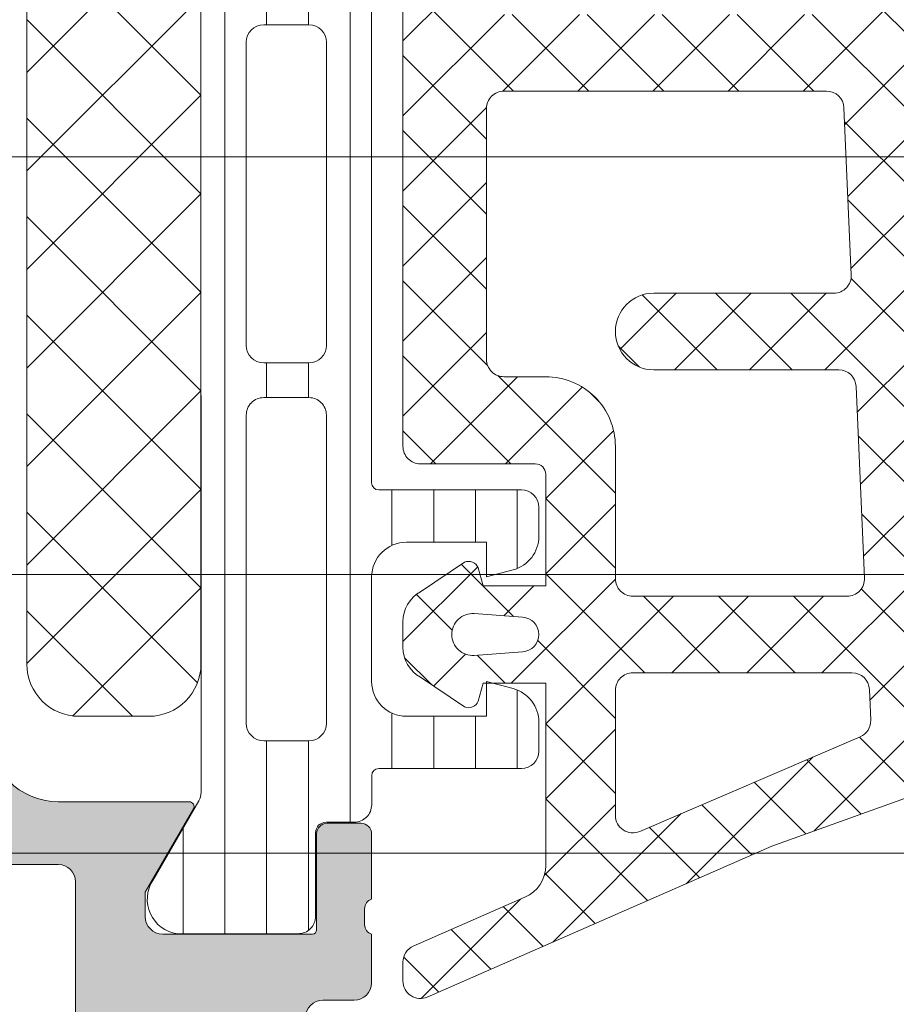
# Model space of a CAD drawing. Header units: millimetres. Extents: x 213386 to 506888, y 183055 to 450952.
# Tile 4 of 256: x 374445 to 374470, y 284315 to 284343. Entities that reach past the tile are written whole.
import ezdxf

# ---------------------------------------------------------------- set-up
doc = ezdxf.new("R2010")
doc.units = ezdxf.units.MM
doc.layers.add('FASÁDA DETAILNÍ', color=255, linetype='Continuous', lineweight=0)

msp = doc.modelspace()

# ---------------------------------------------------------------- hatches: boundary and pattern name
at = {"layer": 'FASÁDA DETAILNÍ'}
h = msp.add_hatch(dxfattribs=at)
h.set_pattern_fill('LINIE', color=256, scale=1.2, angle=90, style=0)
h.set_pattern_definition([(90, (393572.4160162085, 283047.5297934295), (-1.2, 7.347638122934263e-17), [])])
edge = h.paths.add_edge_path()
edge.add_arc((374453.3237436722, 284319.7464295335), 0.2999999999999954, 90.00207529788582, 180.0020752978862, ccw=False)
edge.add_line((374453.323732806, 284320.0464295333), (374454.1340641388, 284320.0464581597))
edge.add_arc((374454.1340487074, 284320.5464554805), 0.4999973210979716, 270.0017683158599, 360.0023822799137)
edge.add_line((374454.6340460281, 284320.5464762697), (374454.6353665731, 284321.3875485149))
edge.add_arc((374454.8353665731, 284321.3875485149), 0.1999999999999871, 90.00000000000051, 180.0000000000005, ccw=False)
edge.add_line((374454.8353665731, 284321.5875485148), (374458.935366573, 284321.5875485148))
edge.add_arc((374458.935366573, 284322.0875485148), 0.5000000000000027, 269.9999999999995, 359.9999999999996)
edge.add_line((374459.435366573, 284322.0875485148), (374459.435366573, 284322.9182977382))
edge.add_arc((374458.435366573, 284322.9182977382), 0.9999999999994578, 360.0000000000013, 434.9999999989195)
edge.add_line((374458.6941856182, 284323.8842235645), (374457.935366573, 284324.0875485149))
edge.add_line((374457.935366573, 284324.0875485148), (374457.935366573, 284323.0875485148))
edge.add_line((374457.935366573, 284323.0875485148), (374455.6353665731, 284323.0875485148))
edge.add_arc((374455.6370758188, 284324.0916749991), 1.004127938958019, 180.2340877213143, 269.9024699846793, ccw=False)
edge.add_line((374454.6329562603, 284324.0875725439), (374454.6329562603, 284327.087450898))
edge.add_arc((374455.6370756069, 284327.0834225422), 1.004127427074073, 450.09751797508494, 539.7701403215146, ccw=False)
edge.add_line((374455.6353665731, 284328.0875485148), (374457.935366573, 284328.0875485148))
edge.add_line((374457.935366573, 284328.0875485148), (374457.935366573, 284327.0875485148))
edge.add_line((374457.935366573, 284327.0875485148), (374458.6941856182, 284327.2908734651))
edge.add_arc((374458.435366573, 284328.2567992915), 1.000000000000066, 285.0000000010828, 359.9999999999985)
edge.add_line((374459.435366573, 284328.2567992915), (374459.435366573, 284329.0875485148))
edge.add_arc((374458.935366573, 284329.0875485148), 0.4999999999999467, 360, 450)
edge.add_line((374458.935366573, 284329.5875485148), (374454.8353665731, 284329.5875485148))
edge.add_arc((374454.8370951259, 284329.7917216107), 0.2041804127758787, 181.1558689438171, 269.5149389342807, ccw=False)
edge.add_line((374454.6329562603, 284329.7876028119), (374454.6329333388, 284355.6289696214))
edge.add_arc((374454.1329360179, 284355.6289541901), 0.4999973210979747, 360.0017683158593, 450.0023822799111)
edge.add_line((374454.1329152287, 284356.1289515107), (374453.3225838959, 284356.1289228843))
edge.add_arc((374453.3225730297, 284356.428922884), 0.299999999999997, 180.0020752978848, 270.0020752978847, ccw=False)
edge.add_line((374453.0225730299, 284356.4289120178), (374453.0228180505, 284358.8289104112))
edge.add_arc((374452.5228220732, 284358.8288949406), 0.499995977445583, 360.0017728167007, 450.0023777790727)
edge.add_line((374452.5228013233, 284359.3288909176), (374449.0462598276, 284359.3287642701))
edge.add_arc((374449.1886063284, 284358.3389513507), 0.99999607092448, 458.1836833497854, 572.7290913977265)
edge.add_line((374448.3473732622, 284357.798285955), (374449.6659256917, 284355.5146768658))
edge.add_arc((374449.2329220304, 284355.2646612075), 0.5000000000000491, 360.00213520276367, 390.00207189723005, ccw=False)
edge.add_line((374449.73292203, 284355.2646798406), (374449.7340083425, 284320.9104110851))
edge.add_arc((374449.2340083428, 284320.9103934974), 0.5000000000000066, 330.0020786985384, 360.0020153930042, ccw=False)
edge.add_line((374449.6670301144, 284320.6604092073), (374448.3486431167, 284318.3767046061))
edge.add_arc((374449.1899153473, 284317.836100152), 0.9999960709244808, 507.2750591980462, 621.8204672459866)
edge.add_line((374449.0476405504, 284316.8462769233), (374452.5241820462, 284316.8464035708))
edge.add_arc((374452.5241665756, 284317.346399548), 0.4999959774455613, 270.0017728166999, 360.0023777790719)
edge.add_line((374453.0241625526, 284317.3464202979), (374453.0237436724, 284319.7464186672))
edge = h.paths.add_edge_path(flags=16)
edge.add_line((374452.8334680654, 284343.9375422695), (374451.5334739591, 284343.9375422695))
edge.add_arc((374451.5334703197, 284344.4375386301), 0.4999963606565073, 179.9995829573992, 270.0004170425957, ccw=False)
edge.add_line((374451.0334739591, 284344.4375422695), (374451.0334739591, 284353.287536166))
edge.add_arc((374451.5334703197, 284353.2875398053), 0.4999963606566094, 89.99958295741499, 180.0004170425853, ccw=False)
edge.add_line((374451.5334739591, 284353.787536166), (374452.8334680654, 284353.787536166))
edge.add_arc((374452.8334846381, 284353.2875361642), 0.5000000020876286, 360.0000002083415, 450.0018991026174, ccw=False)
edge.add_line((374453.3334846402, 284353.287536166), (374453.3334846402, 284344.4375422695))
edge.add_arc((374452.833484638, 284344.4375422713), 0.5000000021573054, 269.99810091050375, 359.99999978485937, ccw=False)
edge = h.paths.add_edge_path(flags=16)
edge.add_arc((374452.8334846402, 284333.7375361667), 0.4999999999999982, 269.9999999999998, 360.000000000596, ccw=False)
edge.add_line((374452.8334846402, 284333.2375361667), (374451.533473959, 284333.2375361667))
edge.add_arc((374451.533473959, 284333.7375361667), 0.4999999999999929, 179.9999999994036, 269.99999999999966, ccw=False)
edge.add_line((374451.033473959, 284333.7375361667), (374451.033473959, 284342.4375422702))
edge.add_arc((374451.533473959, 284342.4375422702), 0.5000000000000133, 450.0000000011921, 539.9999999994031, ccw=False)
edge.add_line((374451.533473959, 284342.9375422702), (374452.8334846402, 284342.9375422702))
edge.add_arc((374452.8334846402, 284342.4375422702), 0.5000000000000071, 360.00000000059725, 450.0000000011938, ccw=False)
edge.add_line((374453.3334846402, 284342.4375422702), (374453.3334846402, 284333.7375361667))
edge = h.paths.add_edge_path(flags=16)
edge.add_arc((374451.5334703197, 284331.7375398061), 0.4999963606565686, 89.99958295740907, 180.0004170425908, ccw=False)
edge.add_line((374451.533473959, 284332.2375361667), (374452.8334680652, 284332.2375361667))
edge.add_arc((374452.8334846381, 284331.7375361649), 0.5000000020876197, 360.00000020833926, 450.0018991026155, ccw=False)
edge.add_line((374453.3334846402, 284331.7375361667), (374453.3334846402, 284322.8875270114))
edge.add_arc((374452.833499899, 284322.8875270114), 0.4999847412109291, 269.99999999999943, 360.00000000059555, ccw=False)
edge.add_line((374452.833499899, 284322.3875422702), (374451.5334892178, 284322.3875422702))
edge.add_arc((374451.5334892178, 284322.887557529), 0.5000152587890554, 179.9999999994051, 270.0000000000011, ccw=False)
edge.add_line((374451.033473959, 284322.887557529), (374451.033473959, 284331.7375361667))
h = msp.add_hatch(dxfattribs=at)
h.set_pattern_fill('ANSI37', color=256, scale=0.48, angle=90, style=0)
h.set_pattern_definition([(135, (374459.6329331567, 284329.3363462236), (-1.077630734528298, -1.077630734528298), []), (225, (374459.6329331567, 284329.3363462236), (1.077630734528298, -1.077630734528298), [])])
edge = h.paths.add_edge_path(flags=16)
edge.add_line((374458.9686391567, 284325.9350692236), (374457.5757851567, 284326.0348132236))
edge.add_arc((374457.532927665, 284325.4363463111), 0.5999995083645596, 85.90391948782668, 180.0000083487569)
edge.add_arc((374457.532927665, 284325.4363461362), 0.5999995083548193, 179.9999916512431, 274.0960805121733)
edge.add_line((374457.5757851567, 284324.8378792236), (374458.9686391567, 284324.9376232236))
edge.add_arc((374458.9329246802, 284325.4363462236), 0.5000001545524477, 274.0960643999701, 445.9039356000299)
edge = h.paths.add_edge_path(flags=16)
edge.add_arc((374462.1329327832, 284323.8363495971), 0.4999996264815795, 89.9999571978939, 180.0000428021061)
edge.add_line((374461.6329331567, 284323.8363492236), (374461.6329331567, 284320.2426642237))
edge.add_arc((374462.1329334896, 284320.2426642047), 0.5000003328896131, 179.9999978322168, 293.2180266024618)
edge.add_line((374462.3300491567, 284319.7831582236), (374468.6611511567, 284322.4990362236))
edge.add_arc((374468.464035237, 284322.9585415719), 0.4999998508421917, 293.2180817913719, 362.5001106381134)
edge.add_line((374468.9635591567, 284322.9803522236), (374468.9252331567, 284323.8581592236))
edge.add_arc((374468.4257095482, 284323.8363497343), 0.4999994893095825, 2.499979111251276, 90.00004486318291)
edge.add_line((374468.4257091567, 284324.3363492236), (374462.1329331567, 284324.3363492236))
edge = h.paths.add_edge_path(flags=16)
edge.add_line((374467.5410951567, 284349.3902682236), (374458.6442421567, 284353.5389382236))
edge.add_arc((374458.4329330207, 284353.0857844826), 0.4999998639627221, 64.99999208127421, 180.0000296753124)
edge.add_line((374457.9329331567, 284353.0857842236), (374457.9329331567, 284343.7363492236))
edge.add_arc((374458.4329327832, 284343.7363488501), 0.4999996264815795, 179.9999571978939, 270.0000428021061)
edge.add_line((374458.4329331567, 284343.2363492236), (374467.5568561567, 284343.2363492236))
edge.add_arc((374467.5568559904, 284343.7363492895), 0.5000000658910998, 270.000019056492, 362.5000272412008)
edge.add_line((374468.0563801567, 284343.7581592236), (374467.8293101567, 284348.9589232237))
edge.add_arc((374467.3297847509, 284348.9371134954), 0.5000012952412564, 2.499997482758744, 64.99990801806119)
edge = h.paths.add_edge_path(flags=16)
edge.add_arc((374458.4329327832, 284340.5363495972), 0.4999996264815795, 89.9999571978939, 180.0000428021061)
edge.add_line((374457.9329331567, 284340.5363492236), (374457.9329331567, 284333.3363492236))
edge.add_arc((374458.4329327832, 284333.3363488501), 0.4999996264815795, 179.9999571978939, 270.0000428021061)
edge.add_line((374458.4329331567, 284332.8363492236), (374459.6329331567, 284332.8363492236))
edge.add_arc((374459.6329346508, 284330.8363507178), 1.99999850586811, -4.28037736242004e-05, 90.00004280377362, ccw=False)
edge.add_line((374461.6329331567, 284330.8363492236), (374461.6329331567, 284327.0363492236))
edge.add_arc((374462.1329327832, 284327.0363488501), 0.4999996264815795, 179.9999571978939, 270.0000428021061)
edge.add_line((374462.1329331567, 284326.5363492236), (374468.2859941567, 284326.5363492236))
edge.add_arc((374468.2859939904, 284327.0363492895), 0.5000000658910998, 270.000019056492, 362.5000272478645)
edge.add_line((374468.7855181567, 284327.0581592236), (374468.5453831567, 284332.5581592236))
edge.add_arc((374468.0458595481, 284332.5363497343), 0.4999994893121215, 2.499979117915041, 90.00004485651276)
edge.add_line((374468.0458591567, 284333.0363492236), (374462.7329331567, 284333.0363492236))
edge.add_arc((374462.7329331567, 284334.1363492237), 1.100000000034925, 90, 270, ccw=False)
edge.add_line((374462.7329331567, 284335.2363492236), (374467.9061441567, 284335.2363492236))
edge.add_arc((374467.9061439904, 284335.7363492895), 0.5000000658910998, 270.000019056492, 362.5000272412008)
edge.add_line((374468.4056681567, 284335.7581592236), (374468.1960951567, 284340.5581592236))
edge.add_arc((374467.6965715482, 284340.5363497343), 0.4999994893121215, 2.499979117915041, 90.00004485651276)
edge.add_line((374467.6965711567, 284341.0363492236), (374458.4329331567, 284341.0363492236))
edge = h.paths.add_edge_path()
edge.add_line((374459.8193901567, 284355.7494022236), (374468.6072561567, 284351.6515532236))
edge.add_ellipse((374467.3393986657, 284348.9326278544), major_axis=(-3.000002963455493, 0), ratio=1, start_angle=182.5000588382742, end_angle=244.999969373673, ccw=False)
edge.add_line((374470.3365461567, 284349.0634892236), (374470.3648801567, 284348.4145392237))
edge.add_ellipse((374470.8644037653, 284348.4363487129), major_axis=(-0.4999994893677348, 0), ratio=1, start_angle=2.499979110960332, end_angle=90.00004484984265)
edge.add_line((374470.8644041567, 284347.9363492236), (374471.8329331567, 284347.9363492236))
edge.add_ellipse((374471.8329332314, 284347.8363492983), major_axis=(-0.09999992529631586, 0), ratio=1, start_angle=179.9999572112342, end_angle=270.0000427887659, ccw=False)
edge.add_line((374471.9329331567, 284347.8363492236), (374471.9329331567, 284347.2363492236))
edge.add_ellipse((374471.8329332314, 284347.236349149), major_axis=(-0.09999992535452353, 0), ratio=1, start_angle=89.99995721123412, end_angle=180.0000427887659, ccw=False)
edge.add_line((374471.8329331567, 284347.1363492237), (374470.9298951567, 284347.1363492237))
edge.add_ellipse((374470.9298953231, 284346.6363491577), major_axis=(-0.5000000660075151, 0), ratio=1, start_angle=-89.99998093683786, end_angle=2.500027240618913)
edge.add_line((374470.4303711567, 284346.6145392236), (374470.8242091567, 284337.7142452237))
edge.add_ellipse((374471.3237204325, 284337.7363493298), major_axis=(-0.5000001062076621, 0), ratio=1, start_angle=2.533769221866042, end_angle=90.00008298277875)
edge.add_line((374471.3237211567, 284337.2363492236), (374471.9329331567, 284337.2363492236))
edge.add_ellipse((374471.9329332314, 284337.1363492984), major_axis=(-0.09999992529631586, 0), ratio=1, start_angle=179.9999572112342, end_angle=270.0000427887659, ccw=False)
edge.add_line((374472.0329331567, 284337.1363492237), (374472.0329331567, 284336.5363492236))
edge.add_ellipse((374471.9329332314, 284336.536349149), major_axis=(-0.09999992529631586, 0), ratio=1, start_angle=89.99995721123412, end_angle=180.0000427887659, ccw=False)
edge.add_line((374471.9329331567, 284336.4363492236), (374471.4033711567, 284336.4363492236))
edge.add_ellipse((374471.4033708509, 284335.9363487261), major_axis=(-0.5000004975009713, 0), ratio=1, start_angle=-90.00003503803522, end_angle=2.533697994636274)
edge.add_line((374470.9038591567, 284335.9142452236), (374471.4145151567, 284324.3740202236))
edge.add_ellipse((374471.9140397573, 284324.395829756), major_axis=(-0.50000048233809, 0), ratio=1, start_angle=2.499979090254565, end_angle=93.21705730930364)
edge.add_line((374471.9420991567, 284323.8966172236), (374477.0758421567, 284324.1851802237))
edge.add_ellipse((374476.9602867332, 284324.5955982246), major_axis=(-0.4263754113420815, 0), ratio=1, start_angle=105.7248544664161, end_angle=249.2410276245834)
edge.add_line((374477.1114101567, 284324.9942932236), (374476.8788071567, 284324.9930532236))
edge.add_line((374476.8788071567, 284324.9930532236), (374474.9962281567, 284324.6949152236))
edge.add_line((374474.9962281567, 284324.6949152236), (374472.1469431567, 284325.0953412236))
edge.add_ellipse((374472.1886937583, 284325.3924218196), major_axis=(-0.2999999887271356, 0), ratio=1, start_angle=-34.59774638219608, end_angle=82.00025596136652, ccw=False)
edge.add_ellipse((374474.4112648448, 284323.8593084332), major_axis=(-3.000047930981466, 0), ratio=1, start_angle=251.9915754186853, end_angle=325.40235871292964, ccw=False)
edge.add_line((374475.3387501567, 284326.7123872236), (374477.5936411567, 284326.0788112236))
edge.add_ellipse((374477.4327116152, 284325.3035987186), major_axis=(-0.791740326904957, 0), ratio=1, start_angle=186.7983462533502, end_angle=258.2723102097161, ccw=False)
edge.add_line((374478.2188851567, 284325.3973212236), (374478.2201061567, 284324.3391112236))
edge.add_ellipse((374477.0410199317, 284324.4682354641), major_axis=(-1.186135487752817, 0), ratio=1, start_angle=108.6555764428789, end_angle=173.7503218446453, ccw=False)
edge.add_line((374477.4204391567, 284323.3444212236), (374474.1790991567, 284322.2500882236))
edge.add_line((374474.1790991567, 284322.2500882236), (374466.1293041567, 284319.3603102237))
edge.add_line((374466.1293041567, 284319.3603102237), (374456.2314271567, 284315.0275012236))
edge.add_ellipse((374456.0331570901, 284315.4865102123), major_axis=(-0.5000002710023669, 0), ratio=1, start_angle=0.06657638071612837, end_angle=113.3620494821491, ccw=False)
edge.add_line((374455.5331571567, 284315.4859292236), (374455.5325221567, 284316.0326302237))
edge.add_ellipse((374456.0325222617, 284316.0332104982), major_axis=(-0.5000004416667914, 0), ratio=1, start_angle=-66.07917546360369, end_angle=0.06649452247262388, ccw=False)
edge.add_line((374455.8297851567, 284316.4902642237), (374459.0337881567, 284317.8920202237))
edge.add_ellipse((374458.632933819, 284318.8081613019), major_axis=(-0.9999993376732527, 0), ratio=1, start_angle=113.6316147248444, end_angle=180.000052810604)
edge.add_line((374459.6329331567, 284318.8081622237), (374459.6329331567, 284324.0361042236))
edge.add_line((374459.6329331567, 284324.0361042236), (374457.8334541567, 284324.0361132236))
edge.add_line((374457.8334541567, 284324.0361132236), (374457.6955121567, 284323.5213122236))
edge.add_ellipse((374457.4183581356, 284323.6360774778), major_axis=(-0.2999756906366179, 0), ratio=1, start_angle=67.49643330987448, end_angle=157.5062997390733, ccw=False)
edge.add_line((374457.3035451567, 284323.3589432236), (374456.0334181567, 284324.2081102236))
edge.add_ellipse((374456.5331389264, 284325.073974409), major_axis=(-0.9997207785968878, 0), ratio=1, start_angle=-0.007611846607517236, end_angle=60.009239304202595, ccw=False)
edge.add_line((374455.5334181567, 284325.0741072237), (374455.5334491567, 284325.7984682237))
edge.add_ellipse((374456.5331869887, 284325.7982601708), major_axis=(-0.9997378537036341, 0), ratio=1, start_angle=299.99132494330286, end_angle=359.9880763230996, ccw=False)
edge.add_line((374456.0334491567, 284326.6641342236), (374457.3035451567, 284327.5133012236))
edge.add_ellipse((374457.4183570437, 284327.2361537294), major_axis=(-0.2999875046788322, 0), ratio=1, start_angle=202.498603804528, end_angle=292.50240615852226, ccw=False)
edge.add_line((374457.6955121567, 284327.3509472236), (374457.8334841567, 284326.8361312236))
edge.add_line((374457.8334841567, 284326.8361312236), (374459.6329331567, 284326.8361232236))
edge.add_line((374459.6329331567, 284326.8361232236), (374459.6329331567, 284330.0363502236))
edge.add_ellipse((374459.3329333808, 284330.0363504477), major_axis=(-0.2999997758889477, 0), ratio=1, start_angle=179.9999572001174, end_angle=270.0000427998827)
edge.add_line((374459.3329331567, 284330.3363502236), (374456.0329371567, 284330.3363502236))
edge.add_ellipse((374456.0329367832, 284330.8363498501), major_axis=(-0.4999996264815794, 0), ratio=1, start_angle=-4.280210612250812e-05, end_angle=90.00004280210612, ccw=False)
edge.add_line((374455.5329371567, 284330.8363502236), (374455.5329371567, 284357.7339722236))
edge.add_line((374455.5329371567, 284357.7339722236), (374457.0833291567, 284358.6290902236))
edge.add_ellipse((374457.3333292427, 284358.1960776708), major_axis=(-0.4999999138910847, 0), ratio=1, start_angle=180.0000633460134, end_angle=300.0000170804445, ccw=False)
edge.add_line((374457.8333291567, 284358.1960782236), (374459.5307001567, 284358.1960782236))
edge.add_line((374459.5307001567, 284358.1960782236), (374459.5307001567, 284356.2025562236))
edge.add_ellipse((374460.0307004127, 284356.2025558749), major_axis=(-0.5000002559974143, 0), ratio=1, start_angle=-3.995391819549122e-05, end_angle=64.999871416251)
h = msp.add_hatch(dxfattribs=at)
h.set_pattern_fill('ANSI37', color=256, scale=0.48, angle=90, style=0)
h.set_pattern_definition([(135, (374459.6329333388, 284329.3363462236), (-1.077630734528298, -1.077630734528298), []), (225, (374459.6329333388, 284329.3363462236), (1.077630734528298, -1.077630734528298), [])])
edge = h.paths.add_edge_path(flags=16)
edge.add_line((374458.9686393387, 284325.9350692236), (374457.5757853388, 284326.0348132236))
edge.add_arc((374457.5329278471, 284325.4363463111), 0.5999995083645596, 85.90391948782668, 180.0000083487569)
edge.add_arc((374457.5329278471, 284325.4363461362), 0.5999995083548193, 179.9999916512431, 274.0960805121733)
edge.add_line((374457.5757853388, 284324.8378792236), (374458.9686393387, 284324.9376232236))
edge.add_arc((374458.9329248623, 284325.4363462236), 0.5000001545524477, 274.0960643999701, 445.9039356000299)
edge = h.paths.add_edge_path(flags=16)
edge.add_arc((374462.1329329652, 284323.8363495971), 0.4999996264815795, 89.9999571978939, 180.0000428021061)
edge.add_line((374461.6329333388, 284323.8363492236), (374461.6329333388, 284320.2426642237))
edge.add_arc((374462.1329336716, 284320.2426642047), 0.5000003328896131, 179.9999978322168, 293.2180266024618)
edge.add_line((374462.3300493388, 284319.7831582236), (374468.6611513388, 284322.4990362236))
edge.add_arc((374468.4640354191, 284322.9585415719), 0.4999998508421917, 293.2180817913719, 362.5001106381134)
edge.add_line((374468.9635593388, 284322.9803522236), (374468.9252333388, 284323.8581592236))
edge.add_arc((374468.4257097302, 284323.8363497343), 0.4999994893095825, 2.499979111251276, 90.00004486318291)
edge.add_line((374468.4257093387, 284324.3363492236), (374462.1329333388, 284324.3363492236))
edge = h.paths.add_edge_path(flags=16)
edge.add_line((374467.5410953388, 284349.3902682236), (374458.6442423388, 284353.5389382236))
edge.add_arc((374458.4329332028, 284353.0857844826), 0.4999998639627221, 64.99999208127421, 180.0000296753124)
edge.add_line((374457.9329333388, 284353.0857842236), (374457.9329333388, 284343.7363492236))
edge.add_arc((374458.4329329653, 284343.7363488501), 0.4999996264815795, 179.9999571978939, 270.0000428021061)
edge.add_line((374458.4329333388, 284343.2363492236), (374467.5568563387, 284343.2363492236))
edge.add_arc((374467.5568561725, 284343.7363492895), 0.5000000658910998, 270.000019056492, 362.5000272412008)
edge.add_line((374468.0563803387, 284343.7581592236), (374467.8293103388, 284348.9589232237))
edge.add_arc((374467.329784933, 284348.9371134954), 0.5000012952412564, 2.499997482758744, 64.99990801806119)
edge = h.paths.add_edge_path(flags=16)
edge.add_arc((374458.4329329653, 284340.5363495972), 0.4999996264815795, 89.9999571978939, 180.0000428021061)
edge.add_line((374457.9329333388, 284340.5363492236), (374457.9329333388, 284333.3363492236))
edge.add_arc((374458.4329329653, 284333.3363488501), 0.4999996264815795, 179.9999571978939, 270.0000428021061)
edge.add_line((374458.4329333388, 284332.8363492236), (374459.6329333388, 284332.8363492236))
edge.add_arc((374459.6329348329, 284330.8363507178), 1.99999850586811, -4.28037736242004e-05, 90.00004280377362, ccw=False)
edge.add_line((374461.6329333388, 284330.8363492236), (374461.6329333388, 284327.0363492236))
edge.add_arc((374462.1329329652, 284327.0363488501), 0.4999996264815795, 179.9999571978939, 270.0000428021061)
edge.add_line((374462.1329333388, 284326.5363492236), (374468.2859943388, 284326.5363492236))
edge.add_arc((374468.2859941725, 284327.0363492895), 0.5000000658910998, 270.000019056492, 362.5000272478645)
edge.add_line((374468.7855183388, 284327.0581592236), (374468.5453833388, 284332.5581592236))
edge.add_arc((374468.0458597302, 284332.5363497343), 0.4999994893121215, 2.499979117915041, 90.00004485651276)
edge.add_line((374468.0458593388, 284333.0363492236), (374462.7329333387, 284333.0363492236))
edge.add_arc((374462.7329333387, 284334.1363492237), 1.100000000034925, 90, 270, ccw=False)
edge.add_line((374462.7329333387, 284335.2363492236), (374467.9061443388, 284335.2363492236))
edge.add_arc((374467.9061441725, 284335.7363492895), 0.5000000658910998, 270.000019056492, 362.5000272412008)
edge.add_line((374468.4056683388, 284335.7581592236), (374468.1960953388, 284340.5581592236))
edge.add_arc((374467.6965717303, 284340.5363497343), 0.4999994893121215, 2.499979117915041, 90.00004485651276)
edge.add_line((374467.6965713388, 284341.0363492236), (374458.4329333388, 284341.0363492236))
edge = h.paths.add_edge_path()
edge.add_line((374459.8193903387, 284355.7494022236), (374468.6072563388, 284351.6515532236))
edge.add_ellipse((374467.3393988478, 284348.9326278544), major_axis=(-3.000002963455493, 0), ratio=1, start_angle=182.5000588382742, end_angle=244.999969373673, ccw=False)
edge.add_line((374470.3365463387, 284349.0634892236), (374470.3648803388, 284348.4145392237))
edge.add_ellipse((374470.8644039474, 284348.4363487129), major_axis=(-0.4999994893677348, 0), ratio=1, start_angle=2.499979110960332, end_angle=90.00004484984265)
edge.add_line((374470.8644043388, 284347.9363492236), (374471.8329333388, 284347.9363492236))
edge.add_ellipse((374471.8329334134, 284347.8363492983), major_axis=(-0.09999992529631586, 0), ratio=1, start_angle=179.9999572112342, end_angle=270.0000427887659, ccw=False)
edge.add_line((374471.9329333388, 284347.8363492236), (374471.9329333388, 284347.2363492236))
edge.add_ellipse((374471.8329334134, 284347.236349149), major_axis=(-0.09999992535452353, 0), ratio=1, start_angle=89.99995721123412, end_angle=180.0000427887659, ccw=False)
edge.add_line((374471.8329333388, 284347.1363492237), (374470.9298953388, 284347.1363492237))
edge.add_ellipse((374470.9298955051, 284346.6363491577), major_axis=(-0.5000000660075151, 0), ratio=1, start_angle=-89.99998093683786, end_angle=2.500027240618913)
edge.add_line((374470.4303713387, 284346.6145392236), (374470.8242093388, 284337.7142452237))
edge.add_ellipse((374471.3237206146, 284337.7363493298), major_axis=(-0.5000001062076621, 0), ratio=1, start_angle=2.533769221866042, end_angle=90.00008298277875)
edge.add_line((374471.3237213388, 284337.2363492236), (374471.9329333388, 284337.2363492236))
edge.add_ellipse((374471.9329334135, 284337.1363492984), major_axis=(-0.09999992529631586, 0), ratio=1, start_angle=179.9999572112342, end_angle=270.0000427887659, ccw=False)
edge.add_line((374472.0329333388, 284337.1363492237), (374472.0329333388, 284336.5363492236))
edge.add_ellipse((374471.9329334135, 284336.536349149), major_axis=(-0.09999992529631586, 0), ratio=1, start_angle=89.99995721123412, end_angle=180.0000427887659, ccw=False)
edge.add_line((374471.9329333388, 284336.4363492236), (374471.4033713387, 284336.4363492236))
edge.add_ellipse((374471.403371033, 284335.9363487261), major_axis=(-0.5000004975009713, 0), ratio=1, start_angle=-90.00003503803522, end_angle=2.533697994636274)
edge.add_line((374470.9038593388, 284335.9142452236), (374471.4145153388, 284324.3740202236))
edge.add_ellipse((374471.9140399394, 284324.395829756), major_axis=(-0.50000048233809, 0), ratio=1, start_angle=2.499979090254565, end_angle=93.21705730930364)
edge.add_line((374471.9420993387, 284323.8966172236), (374477.0758423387, 284324.1851802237))
edge.add_ellipse((374476.9602869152, 284324.5955982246), major_axis=(-0.4263754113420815, 0), ratio=1, start_angle=105.7248544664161, end_angle=249.2410276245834)
edge.add_line((374477.1114103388, 284324.9942932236), (374476.8788073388, 284324.9930532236))
edge.add_line((374476.8788073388, 284324.9930532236), (374474.9962283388, 284324.6949152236))
edge.add_line((374474.9962283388, 284324.6949152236), (374472.1469433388, 284325.0953412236))
edge.add_ellipse((374472.1886939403, 284325.3924218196), major_axis=(-0.2999999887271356, 0), ratio=1, start_angle=-34.59774638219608, end_angle=82.00025596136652, ccw=False)
edge.add_ellipse((374474.4112650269, 284323.8593084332), major_axis=(-3.000047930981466, 0), ratio=1, start_angle=251.9915754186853, end_angle=325.40235871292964, ccw=False)
edge.add_line((374475.3387503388, 284326.7123872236), (374477.5936413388, 284326.0788112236))
edge.add_ellipse((374477.4327117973, 284325.3035987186), major_axis=(-0.791740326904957, 0), ratio=1, start_angle=186.7983462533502, end_angle=258.2723102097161, ccw=False)
edge.add_line((374478.2188853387, 284325.3973212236), (374478.2201063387, 284324.3391112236))
edge.add_ellipse((374477.0410201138, 284324.4682354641), major_axis=(-1.186135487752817, 0), ratio=1, start_angle=108.6555764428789, end_angle=173.7503218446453, ccw=False)
edge.add_line((374477.4204393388, 284323.3444212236), (374474.1790993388, 284322.2500882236))
edge.add_line((374474.1790993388, 284322.2500882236), (374466.1293043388, 284319.3603102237))
edge.add_line((374466.1293043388, 284319.3603102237), (374456.2314273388, 284315.0275012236))
edge.add_ellipse((374456.0331572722, 284315.4865102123), major_axis=(-0.5000002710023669, 0), ratio=1, start_angle=0.06657638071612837, end_angle=113.3620494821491, ccw=False)
edge.add_line((374455.5331573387, 284315.4859292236), (374455.5325223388, 284316.0326302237))
edge.add_ellipse((374456.0325224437, 284316.0332104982), major_axis=(-0.5000004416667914, 0), ratio=1, start_angle=-66.07917546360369, end_angle=0.06649452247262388, ccw=False)
edge.add_line((374455.8297853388, 284316.4902642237), (374459.0337883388, 284317.8920202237))
edge.add_ellipse((374458.6329340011, 284318.8081613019), major_axis=(-0.9999993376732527, 0), ratio=1, start_angle=113.6316147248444, end_angle=180.000052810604)
edge.add_line((374459.6329333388, 284318.8081622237), (374459.6329333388, 284324.0361042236))
edge.add_line((374459.6329333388, 284324.0361042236), (374457.8334543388, 284324.0361132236))
edge.add_line((374457.8334543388, 284324.0361132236), (374457.6955123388, 284323.5213122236))
edge.add_ellipse((374457.4183583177, 284323.6360774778), major_axis=(-0.2999756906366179, 0), ratio=1, start_angle=67.49643330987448, end_angle=157.5062997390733, ccw=False)
edge.add_line((374457.3035453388, 284323.3589432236), (374456.0334183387, 284324.2081102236))
edge.add_ellipse((374456.5331391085, 284325.073974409), major_axis=(-0.9997207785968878, 0), ratio=1, start_angle=-0.007611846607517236, end_angle=60.009239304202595, ccw=False)
edge.add_line((374455.5334183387, 284325.0741072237), (374455.5334493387, 284325.7984682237))
edge.add_ellipse((374456.5331871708, 284325.7982601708), major_axis=(-0.9997378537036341, 0), ratio=1, start_angle=299.99132494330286, end_angle=359.9880763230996, ccw=False)
edge.add_line((374456.0334493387, 284326.6641342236), (374457.3035453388, 284327.5133012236))
edge.add_ellipse((374457.4183572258, 284327.2361537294), major_axis=(-0.2999875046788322, 0), ratio=1, start_angle=202.498603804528, end_angle=292.50240615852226, ccw=False)
edge.add_line((374457.6955123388, 284327.3509472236), (374457.8334843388, 284326.8361312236))
edge.add_line((374457.8334843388, 284326.8361312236), (374459.6329333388, 284326.8361232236))
edge.add_line((374459.6329333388, 284326.8361232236), (374459.6329333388, 284330.0363502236))
edge.add_ellipse((374459.3329335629, 284330.0363504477), major_axis=(-0.2999997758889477, 0), ratio=1, start_angle=179.9999572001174, end_angle=270.0000427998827)
edge.add_line((374459.3329333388, 284330.3363502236), (374456.0329373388, 284330.3363502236))
edge.add_ellipse((374456.0329369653, 284330.8363498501), major_axis=(-0.4999996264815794, 0), ratio=1, start_angle=-4.280210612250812e-05, end_angle=90.00004280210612, ccw=False)
edge.add_line((374455.5329373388, 284330.8363502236), (374455.5329373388, 284357.7339722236))
edge.add_line((374455.5329373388, 284357.7339722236), (374457.0833293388, 284358.6290902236))
edge.add_ellipse((374457.3333294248, 284358.1960776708), major_axis=(-0.4999999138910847, 0), ratio=1, start_angle=180.0000633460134, end_angle=300.0000170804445, ccw=False)
edge.add_line((374457.8333293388, 284358.1960782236), (374459.5307003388, 284358.1960782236))
edge.add_line((374459.5307003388, 284358.1960782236), (374459.5307003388, 284356.2025562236))
edge.add_ellipse((374460.0307005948, 284356.2025558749), major_axis=(-0.5000002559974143, 0), ratio=1, start_angle=-3.995391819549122e-05, end_angle=64.999871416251)
h = msp.add_hatch(dxfattribs=at)
h.set_pattern_fill('NETZ', color=256, scale=2, angle=-45.00000000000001, style=0)
h.set_pattern_definition([(315, (374449.7321985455, 284338.0874228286), (1.414213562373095, 1.414213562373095), []), (44.99999999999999, (374449.7321985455, 284338.0874228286), (-1.414213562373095, 1.414213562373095), [])])
h.paths.add_polyline_path([(374444.7321985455, 284324.5874228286, 0.4142135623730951), (374446.2321985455, 284323.0874228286), (374448.2321985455, 284323.0874228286, 0.4142135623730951), (374449.7321985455, 284324.5874228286), (374449.7321985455, 284351.5874228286, 0.4142135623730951), (374448.2321985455, 284353.0874228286), (374446.2321985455, 284353.0874228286, 0.4142135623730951), (374444.7321985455, 284351.5874228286)])
h = msp.add_hatch(color=256, dxfattribs=at)
edge = h.paths.add_edge_path()
edge.add_arc((374499.6328658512, 284304.8364137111), 0.5000674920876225, 270.007732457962, 359.992267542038)
edge.add_line((374500.1329333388, 284304.8363462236), (374500.1329333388, 284308.8363462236))
edge.add_arc((374499.6328658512, 284308.8362787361), 0.5000674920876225, 0.007732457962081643, 89.99226754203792)
edge.add_line((374499.6329333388, 284309.3363462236), (374498.3328845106, 284309.3363462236))
edge.add_arc((374498.3329214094, 284308.8363093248), 0.5000369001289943, 90.00422797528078, 179.9957720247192)
edge.add_line((374497.8328845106, 284308.8363462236), (374497.8328845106, 284308.3363462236))
edge.add_line((374497.8328845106, 284308.3363462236), (374498.8328845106, 284308.3363462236))
edge.add_line((374498.8328845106, 284308.3363462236), (374498.8328845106, 284306.8363462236))
edge.add_arc((374497.8329214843, 284306.8363092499), 0.9999630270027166, -90.00211851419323, 0.0021185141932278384, ccw=False)
edge.add_line((374497.8328845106, 284305.8363462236), (374493.8328845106, 284305.8363462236))
edge.add_arc((374493.8329613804, 284306.8364230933), 1.000076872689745, 180.0044039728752, 269.9955960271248, ccw=False)
edge.add_line((374492.8328845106, 284306.8363462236), (374492.8328845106, 284308.3363462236))
edge.add_line((374492.8328845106, 284308.3363462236), (374493.8328845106, 284308.3363462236))
edge.add_line((374493.8328845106, 284308.3363462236), (374493.8328845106, 284308.8363462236))
edge.add_arc((374493.3329419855, 284308.8364036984), 0.4999425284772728, 359.9934131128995, 450.0065868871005)
edge.add_line((374493.3328845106, 284309.3363462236), (374490.5328967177, 284309.3363462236))
edge.add_arc((374490.5328967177, 284308.8363462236), 0.5, 90, 180)
edge.add_line((374490.0328967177, 284308.8363462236), (374490.0328967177, 284308.6363462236))
edge.add_arc((374490.5328967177, 284308.6363462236), 0.5, 180, 270)
edge.add_line((374490.5328967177, 284308.1363462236), (374491.0328967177, 284308.1363462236))
edge.add_arc((374491.0328616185, 284307.6363111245), 0.5000351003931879, 0.0040217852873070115, 89.99597821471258, ccw=False)
edge.add_line((374491.5328967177, 284307.6363462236), (374491.5328967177, 284306.8363431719))
edge.add_arc((374491.0328801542, 284306.8363597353), 0.5000165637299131, 270.00189796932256, 359.99810203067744, ccw=False)
edge.add_line((374491.0328967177, 284306.3363431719), (374459.7329028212, 284306.3363431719))
edge.add_line((374459.7329028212, 284306.3363431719), (374453.6944452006, 284306.7687398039))
edge.add_arc((374453.7329012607, 284307.7679594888), 0.9999594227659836, 180, 267.79599713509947, ccw=False)
edge.add_line((374452.7329418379, 284307.7679594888), (374452.7329418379, 284314.4364116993))
edge.add_arc((374453.2329418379, 284314.4364116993), 0.5, 90, 180, ccw=False)
edge.add_line((374453.2329418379, 284314.9364116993), (374454.1329418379, 284314.9364116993))
edge.add_arc((374454.1329418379, 284315.4364116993), 0.5, 270, 360)
edge.add_line((374454.6329418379, 284315.4364116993), (374454.6329418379, 284316.8364132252))
edge.add_arc((374454.7117782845, 284317.1039338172), 0.2788950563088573, 178.8354106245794, 253.5801235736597, ccw=False)
edge.add_line((374454.4329408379, 284317.1096022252), (374454.4329408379, 284317.5631962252))
edge.add_arc((374454.7118089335, 284317.5688568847), 0.2789255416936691, 106.42459455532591, 181.162870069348, ccw=False)
edge.add_line((374454.6329418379, 284317.8364002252), (374454.6329418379, 284319.7164112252))
edge.add_arc((374454.332941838, 284319.7164112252), 0.2999999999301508, 0, 90)
edge.add_line((374454.332941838, 284320.0164112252), (374453.3529675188, 284320.0164112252))
edge.add_arc((374453.3529675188, 284319.7164112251), 0.3000000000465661, 90, 179.9999999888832)
edge.add_line((374453.0529675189, 284319.7164112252), (374453.0529675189, 284316.9564132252))
edge.add_arc((374452.9329675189, 284316.9564132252), 0.1199999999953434, -90, 0, ccw=False)
edge.add_line((374452.9329675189, 284316.8364132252), (374448.6329418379, 284316.8364132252))
edge.add_arc((374448.6329418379, 284317.3364132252), 0.5, 180, 270, ccw=False)
edge.add_line((374448.1329418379, 284317.3364132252), (374448.1329418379, 284318.0364132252))
edge.add_line((374448.1329418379, 284318.0364132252), (374449.5144372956, 284320.4292335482))
edge.add_arc((374449.3948220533, 284320.4982934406), 0.1381197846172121, 329.9999999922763, 450.0000000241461)
edge.add_line((374449.3948220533, 284320.6364132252), (374445.6329418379, 284320.6364132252))
edge.add_arc((374445.6329418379, 284322.6364132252), 2, 180, 270, ccw=False)
edge.add_line((374443.6329418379, 284322.6364132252), (374443.6329418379, 284323.204408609))
edge.add_arc((374443.132941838, 284323.204408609), 0.4999999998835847, 359.9999999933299, 394.4790717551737)
edge.add_arc((374439.4234432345, 284320.656935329), 5.000000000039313, 34.47907176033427, 84.65077198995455)
edge.add_arc((374439.8710616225, 284325.4982865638), 0.1381197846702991, 82.29756249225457, 210.0000000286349)
edge.add_line((374439.7514463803, 284325.4292266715), (374441.1329418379, 284323.0364063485))
edge.add_line((374441.1329418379, 284323.0364063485), (374441.1329418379, 284322.3364063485))
edge.add_arc((374440.6329418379, 284322.3364063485), 0.5, -90, 0, ccw=False)
edge.add_line((374440.6329418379, 284321.8364063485), (374436.332916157, 284321.8364063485))
edge.add_arc((374436.332916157, 284321.9564063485), 0.1199999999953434, 180, 270, ccw=False)
edge.add_line((374436.212916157, 284321.9564063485), (374436.212916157, 284324.7164043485))
edge.add_arc((374435.912916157, 284324.7164043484), 0.2999999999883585, 1.111684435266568e-08, 90.00000001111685)
edge.add_line((374435.9129161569, 284325.0164043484), (374434.9329418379, 284325.0164043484))
edge.add_arc((374434.9329418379, 284324.7164043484), 0.2999999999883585, 89.99999998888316, 179.9999999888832)
edge.add_line((374434.6329418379, 284324.7164043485), (374434.6329418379, 284322.8363933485))
edge.add_arc((374434.5540747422, 284322.5688500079), 0.27892554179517, -1.1628700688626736, 73.57540543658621, ccw=False)
edge.add_line((374434.8329428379, 284322.5631893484), (374434.8329428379, 284322.1095953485))
edge.add_arc((374434.5541053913, 284322.1039269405), 0.2788950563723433, -73.58012357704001, 1.1645893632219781, ccw=False)
edge.add_line((374434.6329418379, 284321.8364063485), (374434.6329418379, 284318.8363478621))
edge.add_line((374434.6329418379, 284318.8363478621), (374435.3330142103, 284318.1362449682))
edge.add_line((374435.3330142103, 284318.1362449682), (374435.9330203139, 284318.1362449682))
edge.add_line((374435.9330203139, 284318.1362449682), (374435.9330203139, 284319.7362510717))
edge.add_arc((374436.4330297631, 284319.7362416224), 0.5000094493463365, 90.00108278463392, 179.9989172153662, ccw=False)
edge.add_line((374436.4330203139, 284320.2362510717), (374436.8284483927, 284320.2362510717))
edge.add_arc((374436.8284483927, 284319.7362510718), 0.4999999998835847, 75.00000000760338, 90.00000000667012, ccw=False)
edge.add_line((374436.9578579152, 284320.2192139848), (374438.3917446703, 284319.8350051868))
edge.add_arc((374438.1329256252, 284318.8690793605), 1.00000000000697, 0, 74.99999999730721, ccw=False)
edge.add_line((374439.1329256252, 284318.8690793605), (374439.1329256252, 284313.1362571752))
edge.add_line((374439.1329256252, 284313.1362571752), (374435.9330203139, 284313.1362571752))
edge.add_line((374435.9330203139, 284313.1362571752), (374435.9330203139, 284313.9362449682))
edge.add_line((374435.9330203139, 284313.9362449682), (374435.3330142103, 284313.9362449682))
edge.add_line((374435.3330142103, 284313.9362449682), (374434.6330325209, 284312.7238121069))
edge.add_line((374434.6330325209, 284312.7238121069), (374434.6330325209, 284311.6362571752))
edge.add_line((374434.6330325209, 284311.6362571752), (374449.6329418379, 284311.6362571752))
edge.add_arc((374449.6329418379, 284311.1362571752), 0.5, 0, 90, ccw=False)
edge.add_line((374450.1329418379, 284311.1362571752), (374450.1329418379, 284305.3363462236))
edge.add_arc((374451.1329418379, 284305.3363462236), 1, 180, 270)
edge.add_line((374451.1329418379, 284304.3363462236), (374499.6329333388, 284304.3363462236))
edge = h.paths.add_edge_path(flags=16)
edge.add_line((374440.7329256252, 284313.9362449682), (374440.7329256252, 284318.3362449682))
edge.add_arc((374441.2329256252, 284318.3362449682), 0.5, 90, 180, ccw=False)
edge.add_line((374441.2329256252, 284318.8362449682), (374445.6329256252, 284318.8362449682))
edge.add_arc((374445.6329256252, 284318.3362449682), 0.5, 0, 90, ccw=False)
edge.add_line((374446.1329256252, 284318.3362449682), (374446.1329256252, 284313.9362449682))
edge.add_arc((374445.6329256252, 284313.9362449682), 0.5, -90, 0, ccw=False)
edge.add_line((374445.6329256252, 284313.4362449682), (374441.2329256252, 284313.4362449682))
edge.add_arc((374441.2329256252, 284313.9362449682), 0.5, 180, 270, ccw=False)

# ---------------------------------------------------------------- linework, layer by layer
for p, q in [((374454.6329562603, 284329.7876028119), (374454.6329333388, 284355.6289696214)), ((374449.73292203, 284355.2646798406), (374449.7340083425, 284320.9104110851)), ((374451.533473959, 284342.9375422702), (374452.8334846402, 284342.9375422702)), ((374451.033473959, 284333.7375361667), (374451.033473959, 284342.4375422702)), ((374453.3334846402, 284342.4375422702), (374453.3334846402, 284333.7375361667)), ((373041.6382373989, 284339.1544488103), (387044.8074328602, 284339.1544138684)), ((373041.6382373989, 284339.1544488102), (393344.8073991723, 284339.1543981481)), ((374022.1383372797, 284339.1544343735), (374494.8074328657, 284339.1544351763)), ((374452.8334846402, 284333.2375361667), (374451.533473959, 284333.2375361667)), ((374451.533473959, 284332.2375361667), (374452.8334680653, 284332.2375361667)), ((374451.033473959, 284322.887557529), (374451.033473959, 284331.7375361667)), ((374453.3334846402, 284331.7375361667), (374453.3334846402, 284322.8875270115)), ((374458.935366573, 284329.5875485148), (374454.8353665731, 284329.5875485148)), ((374459.435366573, 284328.2567992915), (374459.435366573, 284329.0875485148)), ((374455.6353665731, 284328.0875485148), (374457.935366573, 284328.0875485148)), ((374457.935366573, 284328.0875485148), (374457.935366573, 284327.0875485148)), ((374457.935366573, 284327.0875485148), (374458.6941856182, 284327.2908734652)), ((387044.8074328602, 284327.1544343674), (373041.6382373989, 284327.1544343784)), ((393344.8073991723, 284327.1544343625), (373041.6382373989, 284327.1544343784)), ((374494.8074328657, 284327.154434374), (374022.1383372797, 284327.1544343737)), ((374454.6329562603, 284324.0875725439), (374454.6329562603, 284327.087450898)), ((374458.6941856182, 284323.8842235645), (374457.935366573, 284324.0875485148)), ((374457.935366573, 284324.0875485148), (374457.935366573, 284323.0875485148)), ((374457.935366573, 284323.0875485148), (374455.6353665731, 284323.0875485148)), ((374459.435366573, 284322.0875485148), (374459.435366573, 284322.9182977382)), ((374452.833499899, 284322.3875422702), (374451.5334892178, 284322.3875422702)), ((374454.8353665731, 284321.5875485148), (374458.935366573, 284321.5875485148)), ((374454.6340460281, 284320.5464762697), (374454.6353665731, 284321.3875485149)), ((374449.6670301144, 284320.6604092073), (374448.3486431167, 284318.3767046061)), ((374453.323732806, 284320.0464295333), (374454.1340641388, 284320.0464581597)), ((374453.0241625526, 284317.3464202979), (374453.0237436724, 284319.7464186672)), ((373041.6382373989, 284319.1544487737), (399616.6382373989, 284319.1543827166)), ((374022.1383372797, 284319.1544343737), (376881.1381375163, 284319.1544392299)), ((374449.0476405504, 284316.8462769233), (374452.5241820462, 284316.8464035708))]:
    msp.add_line(p, q, dxfattribs=at)
at = {"layer": 'FASÁDA DETAILNÍ', "extrusion": (0, 0, -1)}
for points in [[(-374474.1790991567, 284322.2500882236), (-374466.1293041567, 284319.3603102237), (-374456.2314271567, 284315.0275012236), (-374456.2314271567, 284315.0275012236, 0.538982), (-374455.5331571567, 284315.4859292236), (-374455.5325221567, 284316.0326302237), (-374455.5325221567, 284316.0326302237, 0.296905), (-374455.8297851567, 284316.4902642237), (-374459.0337881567, 284317.8920202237), (-374459.0337881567, 284317.8920202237, -0.297963), (-374459.6329331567, 284318.8081622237), (-374459.6329331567, 284324.0361042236), (-374457.8334541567, 284324.0361132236), (-374457.6955121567, 284323.5213122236), (-374457.6955121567, 284323.5213122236, 0.414264), (-374457.3035451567, 284323.3589432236), (-374456.0334181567, 284324.2081102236), (-374456.0334181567, 284324.2081102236, 0.268028), (-374455.5334181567, 284325.0741072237), (-374455.5334491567, 284325.7984682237), (-374455.5334491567, 284325.7984682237, 0.267934), (-374456.0334491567, 284326.6641342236), (-374457.3035451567, 284327.5133012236), (-374457.3035451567, 284327.5133012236, 0.414233), (-374457.6955121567, 284327.3509472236), (-374457.8334841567, 284326.8361312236), (-374459.6329331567, 284326.8361232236), (-374459.6329331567, 284330.0363502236), (-374459.6329331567, 284330.0363502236, -0.414214), (-374459.3329331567, 284330.3363502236), (-374456.0329371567, 284330.3363502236), (-374456.0329371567, 284330.3363502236, 0.414214), (-374455.5329371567, 284330.8363502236), (-374455.5329371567, 284357.7339722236)], [(-374474.1790993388, 284322.2500882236), (-374466.1293043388, 284319.3603102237), (-374456.2314273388, 284315.0275012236), (-374456.2314273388, 284315.0275012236, 0.538982), (-374455.5331573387, 284315.4859292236), (-374455.5325223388, 284316.0326302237), (-374455.5325223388, 284316.0326302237, 0.296905), (-374455.8297853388, 284316.4902642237), (-374459.0337883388, 284317.8920202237), (-374459.0337883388, 284317.8920202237, -0.297963), (-374459.6329333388, 284318.8081622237), (-374459.6329333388, 284324.0361042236), (-374457.8334543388, 284324.0361132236), (-374457.6955123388, 284323.5213122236), (-374457.6955123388, 284323.5213122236, 0.414264), (-374457.3035453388, 284323.3589432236), (-374456.0334183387, 284324.2081102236), (-374456.0334183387, 284324.2081102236, 0.268028), (-374455.5334183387, 284325.0741072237), (-374455.5334493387, 284325.7984682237), (-374455.5334493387, 284325.7984682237, 0.267934), (-374456.0334493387, 284326.6641342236), (-374457.3035453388, 284327.5133012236), (-374457.3035453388, 284327.5133012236, 0.414233), (-374457.6955123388, 284327.3509472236), (-374457.8334843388, 284326.8361312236), (-374459.6329333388, 284326.8361232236), (-374459.6329333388, 284330.0363502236), (-374459.6329333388, 284330.0363502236, -0.414214), (-374459.3329333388, 284330.3363502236), (-374456.0329373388, 284330.3363502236), (-374456.0329373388, 284330.3363502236, 0.414214), (-374455.5329373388, 284330.8363502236), (-374455.5329373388, 284357.7339722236)]]:
    msp.add_lwpolyline(points, format="xyb", dxfattribs=at)
at = {"layer": 'FASÁDA DETAILNÍ'}
for points in [[(374449.7321985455, 284351.5874228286), (374449.7321985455, 284324.5874228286, -0.414213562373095), (374448.2321985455, 284323.0874228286), (374446.2321985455, 284323.0874228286, -0.414213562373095), (374444.7321985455, 284324.5874228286), (374444.7321985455, 284351.5874228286, -0.414213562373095), (374446.2321985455, 284353.0874228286), (374448.2321985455, 284353.0874228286, -0.414213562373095)], [(374458.4329331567, 284341.0363492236, 0.414214), (374457.9329331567, 284340.5363492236), (374457.9329331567, 284333.3363492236), (374457.9329331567, 284333.3363492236, 0.414214), (374458.4329331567, 284332.8363492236), (374459.6329331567, 284332.8363492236), (374459.6329331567, 284332.8363492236, -0.414214), (374461.6329331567, 284330.8363492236), (374461.6329331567, 284327.0363492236), (374461.6329331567, 284327.0363492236, 0.414214), (374462.1329331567, 284326.5363492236), (374468.2859941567, 284326.5363492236), (374468.2859941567, 284326.5363492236, 0.427052), (374468.7855181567, 284327.0581592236), (374468.5453831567, 284332.5581592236), (374468.5453831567, 284332.5581592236, 0.401491), (374468.0458591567, 284333.0363492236), (374462.7329331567, 284333.0363492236), (374462.7329331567, 284333.0363492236, -1), (374462.7329331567, 284335.2363492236), (374467.9061441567, 284335.2363492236), (374467.9061441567, 284335.2363492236, 0.427052), (374468.4056681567, 284335.7581592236), (374468.1960951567, 284340.5581592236), (374468.1960951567, 284340.5581592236, 0.401491), (374467.6965711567, 284341.0363492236), (374458.4329331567, 284341.0363492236)], [(374458.4329333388, 284341.0363492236, 0.414214), (374457.9329333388, 284340.5363492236), (374457.9329333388, 284333.3363492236), (374457.9329333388, 284333.3363492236, 0.414214), (374458.4329333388, 284332.8363492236), (374459.6329333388, 284332.8363492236), (374459.6329333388, 284332.8363492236, -0.414214), (374461.6329333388, 284330.8363492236), (374461.6329333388, 284327.0363492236), (374461.6329333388, 284327.0363492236, 0.414214), (374462.1329333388, 284326.5363492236), (374468.2859943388, 284326.5363492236), (374468.2859943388, 284326.5363492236, 0.427052), (374468.7855183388, 284327.0581592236), (374468.5453833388, 284332.5581592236), (374468.5453833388, 284332.5581592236, 0.401491), (374468.0458593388, 284333.0363492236), (374462.7329333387, 284333.0363492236), (374462.7329333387, 284333.0363492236, -1), (374462.7329333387, 284335.2363492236), (374467.9061443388, 284335.2363492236), (374467.9061443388, 284335.2363492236, 0.427052), (374468.4056683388, 284335.7581592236), (374468.1960953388, 284340.5581592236), (374468.1960953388, 284340.5581592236, 0.401491), (374467.6965713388, 284341.0363492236), (374458.4329333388, 284341.0363492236)], [(374458.9686391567, 284325.9350692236), (374457.5757851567, 284326.0348132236), (374457.5757851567, 284326.0348132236, 0.435311), (374456.9329281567, 284325.4363462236, 0.435311), (374457.5757851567, 284324.8378792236), (374458.9686391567, 284324.9376232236), (374458.9686391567, 284324.9376232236, 0.930949), (374458.9686391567, 284325.9350692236)], [(374458.9686393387, 284325.9350692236), (374457.5757853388, 284326.0348132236), (374457.5757853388, 284326.0348132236, 0.435311), (374456.9329283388, 284325.4363462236, 0.435311), (374457.5757853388, 284324.8378792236), (374458.9686393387, 284324.9376232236), (374458.9686393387, 284324.9376232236, 0.930949), (374458.9686393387, 284325.9350692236)], [(374462.1329331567, 284324.3363492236, 0.414214), (374461.6329331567, 284323.8363492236), (374461.6329331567, 284320.2426642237), (374461.6329331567, 284320.2426642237, 0.538546), (374462.3300491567, 284319.7831582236), (374468.6611511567, 284322.4990362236), (374468.6611511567, 284322.4990362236, 0.311858), (374468.9635591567, 284322.9803522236), (374468.9252331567, 284323.8581592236), (374468.9252331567, 284323.8581592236, 0.401491), (374468.4257091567, 284324.3363492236), (374462.1329331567, 284324.3363492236)], [(374462.1329333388, 284324.3363492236, 0.414214), (374461.6329333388, 284323.8363492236), (374461.6329333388, 284320.2426642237), (374461.6329333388, 284320.2426642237, 0.538546), (374462.3300493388, 284319.7831582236), (374468.6611513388, 284322.4990362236), (374468.6611513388, 284322.4990362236, 0.311858), (374468.9635593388, 284322.9803522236), (374468.9252333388, 284323.8581592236), (374468.9252333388, 284323.8581592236, 0.401491), (374468.4257093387, 284324.3363492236), (374462.1329333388, 284324.3363492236)], [(374440.7329256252, 284313.9362449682), (374440.7329256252, 284318.3362449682, -0.4142135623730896), (374441.2329256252, 284318.8362449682), (374445.6329256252, 284318.8362449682, -0.4142135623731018), (374446.1329256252, 284318.3362449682), (374446.1329256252, 284313.9362449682, -0.4142135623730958), (374445.6329256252, 284313.4362449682), (374441.2329256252, 284313.4362449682, -0.4142135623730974)]]:
    msp.add_lwpolyline(points, format="xyb", close=True, dxfattribs=at)
msp.add_lwpolyline([(374452.7329418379, 284314.4364116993, -0.4142135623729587), (374453.2329418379, 284314.9364116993), (374454.1329418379, 284314.9364116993, 0.4142135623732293), (374454.6329418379, 284315.4364116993), (374454.6329418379, 284316.8364132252, -0.3382124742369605), (374454.4329408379, 284317.1096022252), (374454.4329408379, 284317.5631962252, -0.33818117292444), (374454.6329418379, 284317.8364002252), (374454.6329418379, 284319.7164112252, 0.414213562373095), (374454.332941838, 284320.0164112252), (374453.3529675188, 284320.0164112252, 0.414213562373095), (374453.0529675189, 284319.7164112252), (374453.0529675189, 284316.9564132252, -0.414213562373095), (374452.9329675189, 284316.8364132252), (374448.6329418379, 284316.8364132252, -0.414213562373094), (374448.1329418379, 284317.3364132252), (374448.1329418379, 284318.0364132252), (374449.5144372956, 284320.4292335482, 0.5773502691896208), (374449.3948220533, 284320.6364132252), (374445.6329418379, 284320.6364132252, -0.4142135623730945), (374443.6329418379, 284322.6364132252)], format="xyb", dxfattribs=at)
for centre, radius, start, end in [((374451.533473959, 284342.4375422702), 0.5000000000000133, 90, 180), ((374452.8334846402, 284342.4375422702), 0.5000000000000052, 0, 90), ((374451.533473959, 284333.7375361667), 0.4999999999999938, 180, 270), ((374452.8334846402, 284333.7375361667), 0.4999999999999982, 270, 0), ((374451.5334703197, 284331.7375398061), 0.4999963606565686, 89.99958295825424, 180.0004170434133), ((374452.8334846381, 284331.7375361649), 0.5000000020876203, 2.08440831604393e-07, 90.00189910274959), ((374454.8370951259, 284329.7917216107), 0.2041804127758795, 181.1558689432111, 269.5149389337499), ((374458.935366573, 284329.0875485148), 0.4999999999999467, 0, 90), ((374455.6370756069, 284327.0834225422), 1.004127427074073, 90.09751797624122, 179.7701403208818), ((374458.435366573, 284328.2567992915), 1.000000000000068, 285.0000000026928, 0), ((374455.6370758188, 284324.0916749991), 1.004127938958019, 180.2340877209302, 269.9024699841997), ((374458.435366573, 284322.9182977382), 0.9999999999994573, 0, 74.99999999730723), ((374451.5334892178, 284322.887557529), 0.500015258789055, 180, 270), ((374452.833499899, 284322.8875270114), 0.4999847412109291, 270, 0), ((374458.935366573, 284322.0875485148), 0.500000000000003, 270, 0), ((374454.8353665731, 284321.3875485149), 0.1999999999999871, 90, 180), ((374449.2340083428, 284320.9103934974), 0.5000000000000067, 330.0020786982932, 0.002015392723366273), ((374454.1340487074, 284320.5464554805), 0.4999973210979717, 270.0017683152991, 0.002382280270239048), ((374453.3237436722, 284319.7464295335), 0.2999999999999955, 90.00207529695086, 180.0020752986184), ((374449.1899153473, 284317.836100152), 0.999996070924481, 147.2750591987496, 261.8204672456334), ((374452.5241665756, 284317.346399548), 0.4999959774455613, 270.0017728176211, 0.002377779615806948)]:
    msp.add_arc(centre, radius, start, end, dxfattribs=at)

doc.saveas('drawing.dxf')
